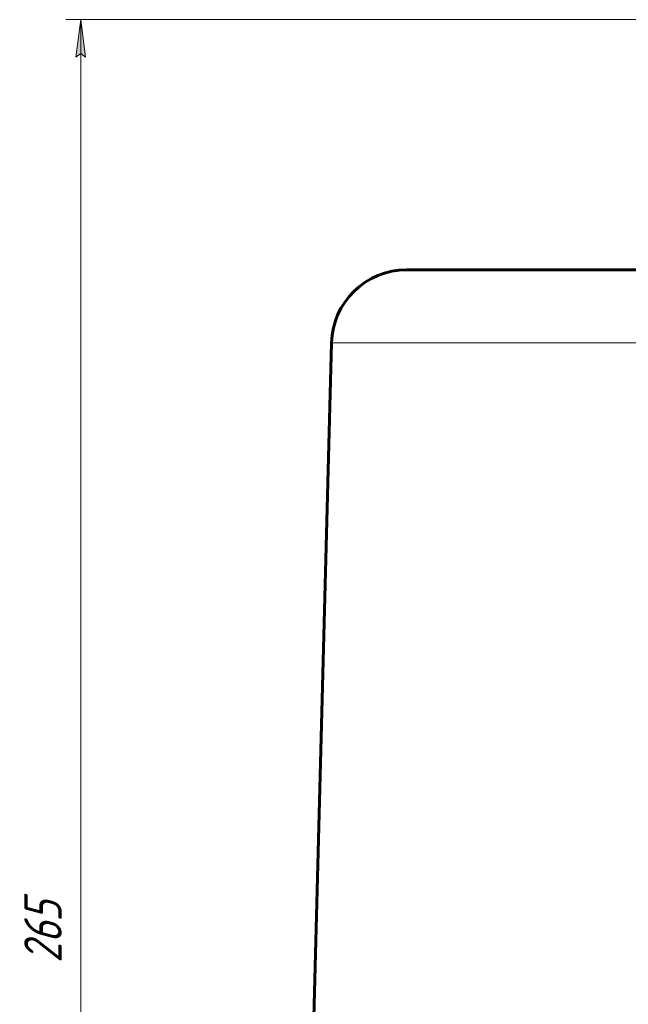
# Model space of a CAD drawing. Header units: millimetres. Extents: x 968 to 1714, y -499 to 290.
# Tile 14 of 27: x 968 to 1049, y 138 to 269. Entities that reach past the tile are written whole.
import ezdxf

# ---------------------------------------------------------------- set-up
doc = ezdxf.new("R2010")
doc.units = ezdxf.units.MM
doc.linetypes.add('K5LT_BASIC', pattern=[0])
doc.linetypes.add('K5LT_THIN', pattern=[0])
doc.styles.add('KDIMTEXTSTYLE', font='GOST_AU.SHX', dxfattribs={"width": 0.96, "oblique": 15, "height": 5})
doc.styles.add('KTEXTSTYLE', font='GOST_AU.SHX', dxfattribs={"width": 0.96, "height": 5})
doc.dimstyles.new('KDIMSTYLE (1.00)', dxfattribs={"dimtxt": 5, "dimasz": 1, "dimexe": 2, "dimexo": 0, "dimgap": 1, "dimtad": 1, "dimtxsty": 'KDIMTEXTSTYLE', "dimsah": 1, "dimcen": 0, "dimdle": 1, "dimadec": 0, "dimazin": 0, "dimtfac": 0.667, "dimtmove": 0, "dimatfit": 3, "dimfxl": 1, "dimtvp": 1, "dimtolj": 1, "dimtzin": 0, "dimarcsym": 0})

# ---------------------------------------------------------------- blocks, each defined once
blk = doc.blocks.new('D0')
for points in [[(976.42, 263.87), (975.76, 268.87), (975.11, 263.87), (975.76, 264.37)], [(975.76, 2.5), (976.42, 7.5), (975.76, 7), (975.11, 7.5)]]:
    blk.add_hatch(color=7).paths.add_polyline_path(points)
at = {"color": 7, "linetype": 'K5LT_THIN', "lineweight": 18}
for p, q in [((1125.93, 268.87), (973.76, 268.87)), ((975.11, 263.87), (975.76, 268.87)), ((975.76, 268.87), (976.42, 263.87)), ((975.76, 2.5), (975.76, 268.87)), ((975.76, 264.37), (975.11, 263.87)), ((976.42, 263.87), (975.76, 264.37)), ((975.76, 2.5), (975.11, 7.5)), ((975.11, 7.5), (975.76, 7)), ((975.76, 7), (976.42, 7.5)), ((976.42, 7.5), (975.76, 2.5)), ((1111.44, 2.5), (973.76, 2.5))]:
    blk.add_line(p, q, dxfattribs=at)
blk.add_wipeout([(974.76, 143.03), (967.63, 143.03), (967.63, 153.54), (974.76, 153.54)])
at = {"color": 7, "insert": (968.23, 143.03), "char_height": 5, "attachment_point": 1, "rotation": 90, "style": 'KTEXTSTYLE'}
blk.add_mtext('\\H3.5;\\W0.965;\\Q15;\\Q15;\\H5.00;265', dxfattribs=at)
blk = doc.blocks.new('KDIMARROW_01')
blk.add_hatch(color=0).paths.add_polyline_path([(-5, -0.66), (0, 0), (-5, 0.66), (-4.5, 0)])
at = {"color": 0, "linetype": 'K5LT_THIN', "lineweight": 18}
for p, q in [((-4.5, 0), (-5, 0.66)), ((-5, 0.66), (0, 0)), ((0, 0), (-5, -0.66)), ((-5, -0.66), (-4.5, 0)), ((0, 0), (-1, 0))]:
    blk.add_line(p, q, dxfattribs=at)

msp = doc.modelspace()

# ---------------------------------------------------------------- linework, layer by layer
at = {"color": 150, "linetype": 'K5LT_BASIC', "lineweight": 60, "true_color": 0x0080ff}
for p, q in [((1019.189, 235.5), (1098.925, 235.5)), ((1009.192, 225.762), (1006.357, 117.481))]:
    msp.add_line(p, q, dxfattribs=at)
at = {"color": 7, "linetype": 'K5LT_THIN', "lineweight": 18}
msp.add_line((1009.192, 225.762), (1098.925, 225.762), dxfattribs=at)
at = {"color": 150, "linetype": 'K5LT_BASIC', "lineweight": 60, "true_color": 0x0080ff}
msp.add_arc((1019.189, 225.5), 10, 90, 178.5, dxfattribs=at)

# ---------------------------------------------------------------- next in the draw order: dimensions: what is measured, and where the dimension line sits
at = {"color": 7}
dim = msp.add_linear_dim(base=(975.765, 2.5), p1=(1125.925, 268.866), p2=(1111.444, 2.5), angle=90, text='\\H5.0;\\W0.965;\\Q15;\\H5.0;\\W0.965;\\Q15;\\Q15;265', dimstyle='KDIMSTYLE (1.00)', override={"dimexo": 0, "dimblk1": 'KDIMARROW_01', "dimblk2": 'KDIMARROW_01', "dimse1": 0, "dimse2": 0, "dimclrt": 7, "dimtolj": 1}, dxfattribs=at)
dim.commit()
dim.dimension.update_dxf_attribs({"geometry": 'D0', "text_midpoint": (975.765, 148.5), "dimtype": 160})

doc.saveas('drawing.dxf')
